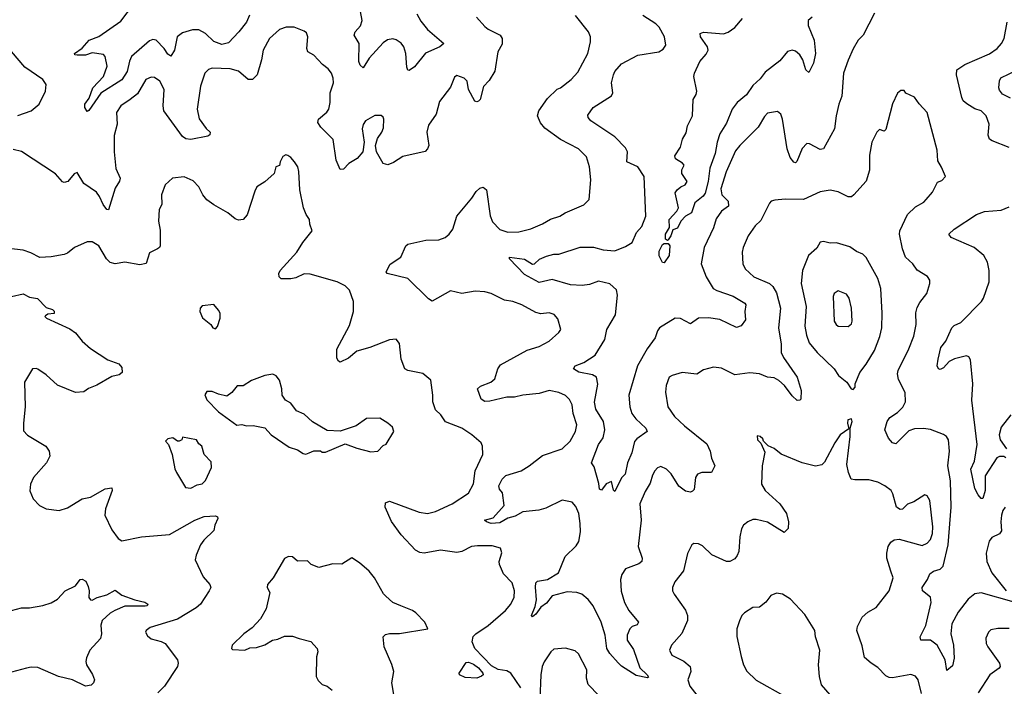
# Model space of a CAD drawing. Extents: x 2220333 to 2384341, y 721037 to 894043.
# Tile 242 of 256: x 2288464 to 2294455, y 875715 to 879770. Entities that reach past the tile are written whole.
import ezdxf

# ---------------------------------------------------------------- set-up
doc = ezdxf.new("R2010")
doc.units = 0

msp = doc.modelspace()

# ---------------------------------------------------------------- linework, layer by layer
at = {"layer": '0CON10XD'}
for points in [[(2289862.7, 879797.3), (2289844.5, 879755), (2289798.1, 879695), (2289735, 879629.4), (2289695, 879618.2), (2289645, 879637.3), (2289595.3, 879685.3), (2289555, 879708.2), (2289515, 879708.8), (2289455, 879690), (2289422.2, 879665), (2289407.1, 879585), (2289385, 879548), (2289365, 879560), (2289343.3, 879595), (2289295, 879645.7), (2289275, 879649.4), (2289255, 879641.9), (2289145.5, 879545), (2289132.9, 879517.1), (2289118.4, 879455), (2289085, 879404.6), (2288957.8, 879322.2), (2288885, 879216.7), (2288875, 879212), (2288860, 879235), (2288861.1, 879255), (2288887.5, 879292.5), (2288910, 879355), (2288974.1, 879425), (2288996.9, 879486.9), (2288985.3, 879545.3), (2288975, 879557.8), (2288905, 879567.1), (2288865, 879553.8), (2288815, 879553.1), (2288800, 879555), (2288797.5, 879565), (2288843.9, 879596.1), (2288887.8, 879645), (2288945, 879667.3), (2289078.9, 879761.1), (2289195.9, 879914.1)], [(2290881.2, 879805), (2290905, 879760), (2290945, 879709.4), (2291046, 879625), (2291021.2, 879605), (2290933.4, 879566.6), (2290867.1, 879482.9), (2290835, 879461.2), (2290825, 879463.3), (2290820, 879480), (2290814.6, 879564.6), (2290801.9, 879605), (2290785, 879627.8), (2290755, 879647.3), (2290735, 879652.7), (2290702.3, 879647.7), (2290675, 879629.5), (2290591.1, 879535), (2290555, 879477.5), (2290535, 879493.3), (2290528.1, 879515), (2290529.1, 879625), (2290500, 879675), (2290505.7, 879695), (2290538.3, 879731.7), (2290547.9, 879765), (2290526.4, 879885)], [(2291243.8, 879785), (2291295, 879729.2), (2291315, 879712.9), (2291388, 879675), (2291400, 879655), (2291399.3, 879620.7), (2291373.5, 879575), (2291355, 879456.7), (2291319.8, 879400.2), (2291287, 879363), (2291266.9, 879285), (2291256.8, 879273.2), (2291245, 879269.4), (2291233.1, 879275), (2291194.5, 879344.5), (2291187.5, 879395), (2291168.8, 879415), (2291125, 879430), (2291109.5, 879420.5), (2291085, 879360), (2291018.7, 879271.3), (2290997.8, 879195), (2290951.4, 879128.6), (2290940.6, 879085), (2290954.3, 879005), (2290946.6, 878983.4), (2290932.1, 878967.9), (2290795, 878938), (2290739.7, 878900.3), (2290705, 878886.2), (2290675, 878894), (2290635.7, 878965), (2290629.2, 879005), (2290642.1, 879047.9), (2290667.1, 879085), (2290677.4, 879112.6), (2290680, 879165), (2290676.8, 879176.8), (2290663.3, 879186.7), (2290625, 879187.1), (2290569.4, 879155), (2290555, 879131.2), (2290549.1, 879105), (2290560.6, 879025), (2290552.9, 878965), (2290517.1, 878925), (2290468, 878895), (2290435, 878861.2), (2290415, 878858.8), (2290390, 878915), (2290371.4, 879041.4), (2290297.1, 879115), (2290278.6, 879145), (2290282.5, 879165), (2290333.3, 879206.7), (2290345.5, 879225), (2290354.4, 879265), (2290354.4, 879325), (2290373.1, 879385), (2290371.1, 879415), (2290360.6, 879445), (2290341.4, 879471.4), (2290307.8, 879497.8), (2290255, 879554.3), (2290217.5, 879575), (2290212.2, 879595), (2290217.5, 879665), (2290208.8, 879688.8), (2290195, 879700), (2290135, 879724.2), (2290085, 879723.5), (2290045, 879710), (2289984.4, 879655), (2289945.4, 879584.6), (2289936.5, 879525), (2289908.9, 879435), (2289880, 879405), (2289855, 879405.7), (2289795, 879455.7), (2289745, 879470), (2289635, 879474.3), (2289613.4, 879466.6), (2289590.8, 879445), (2289564.6, 879365), (2289544.6, 879225), (2289557.3, 879167.3), (2289598.3, 879108.3), (2289623.3, 879085), (2289621.2, 879068.8), (2289609.4, 879060.6), (2289505, 879040), (2289475, 879044.6), (2289455, 879059.5), (2289342.2, 879215), (2289336.5, 879245), (2289342.5, 879345), (2289317.1, 879395), (2289285, 879418.1), (2289265, 879420.6), (2289232.5, 879405), (2289180.4, 879319.6), (2289136, 879284), (2289080.6, 879245), (2289053.5, 879205), (2289058.2, 879135), (2289038.5, 879065), (2289039.2, 878965), (2289049.6, 878865), (2289076.5, 878805), (2289072.2, 878787.8), (2289045.6, 878745), (2289005, 878614), (2288995, 878616), (2288972.2, 878645), (2288950, 878695), (2288930.9, 878720.9), (2288854.2, 878774.2), (2288815, 878840), (2288795, 878832.5), (2288757.5, 878785), (2288735, 878780), (2288724.1, 878784.1), (2288682.6, 878832.6), (2288475, 878968.2), (2288425, 878980.8)], [(2292105, 875856.7), (2292054.4, 875914.4), (2292036.3, 875945), (2292026.6, 876025), (2292002.5, 876105), (2291953.6, 876203.6), (2291923.8, 876243.8), (2291884.5, 876274.5), (2291855, 876285.7), (2291795, 876290), (2291704.6, 876265.4), (2291669.3, 876220.7), (2291634.6, 876195.4), (2291605, 876154), (2291585, 876137.5), (2291577.5, 876145), (2291600.4, 876199.6), (2291609.2, 876240.7), (2291601.9, 876318.1), (2291605.4, 876345), (2291615.3, 876354.7), (2291675, 876364.1), (2291742.3, 876405), (2291784.1, 876505), (2291850.1, 876569.9), (2291866.8, 876595), (2291876.9, 876655), (2291874.6, 876705), (2291866, 876766), (2291848.9, 876808.9), (2291826.2, 876835), (2291765, 876847.5), (2291665, 876798.5), (2291623.4, 876786.6), (2291525, 876775.4), (2291479.9, 876750.1), (2291435, 876738.4), (2291385, 876709.3), (2291332.5, 876705), (2291303.8, 876715), (2291293.3, 876725), (2291345, 876740), (2291411.9, 876815), (2291401.2, 876891.2), (2291383.8, 876915), (2291380, 876935), (2291400, 876975), (2291422.2, 876997.8), (2291514.5, 877025.5), (2291565, 877055.6), (2291645, 877117.9), (2291765, 877159.5), (2291814.4, 877205), (2291846.5, 877265), (2291854.5, 877304.5), (2291831.5, 877375), (2291826.3, 877426.3), (2291810.4, 877460.4), (2291785, 877484.3), (2291745, 877502.9), (2291685, 877513.6), (2291625, 877495.6), (2291525, 877485.5), (2291475, 877472.7), (2291427.4, 877472.6), (2291325, 877449.4), (2291295, 877448), (2291271.2, 877461.2), (2291250, 877525), (2291268.9, 877541.1), (2291330, 877565), (2291354.3, 877585), (2291373.8, 877646.2), (2291390.7, 877669.3), (2291551.1, 877758.9), (2291625, 877781.1), (2291685, 877814.2), (2291745, 877866.7), (2291756, 877885), (2291739.5, 877949.5), (2291715.9, 877975.9), (2291685.8, 877985.8), (2291635, 877981.4), (2291605, 877988.9), (2291518.8, 878035), (2291465, 878055.6), (2291415, 878063.1), (2291333.8, 878103.8), (2291294.6, 878114.6), (2291235, 878118.5), (2291154.6, 878104.6), (2291085, 878121.4), (2290975, 878057.5), (2290951.1, 878071.1), (2290826.9, 878195), (2290700, 878225), (2290693.3, 878235), (2290717.8, 878282.2), (2290783.3, 878325), (2290813.8, 878395), (2290825, 878403.8), (2290935, 878428.1), (2291015, 878430), (2291054, 878445), (2291077.5, 878465), (2291098.9, 878495), (2291124.6, 878575.4), (2291215.8, 878685), (2291242, 878725), (2291265, 878744), (2291285, 878750), (2291304.3, 878734.3), (2291327.3, 878577.3), (2291340.2, 878540.2), (2291385, 878494.2), (2291435, 878478.1), (2291500.7, 878479.3), (2291575, 878498.5), (2291645, 878527.5), (2291693.2, 878556.8), (2291750, 878575), (2291783.3, 878595), (2291897, 878643), (2291930, 878675), (2291939.4, 878795), (2291932.2, 878875), (2291913.1, 878935), (2291865, 878984.3), (2291755, 879041.4), (2291659.8, 879109.8), (2291632.2, 879142.2), (2291615.6, 879185), (2291622.9, 879215), (2291675, 879290.8), (2291735, 879348), (2291755, 879356), (2291818.8, 879405), (2291860.3, 879449.7), (2291921.4, 879565), (2291937.5, 879635), (2291937.5, 879665), (2291926, 879695), (2291845.7, 879795.7)], [(2293665, 879810), (2293595.6, 879675), (2293565.7, 879644.3), (2293535, 879593.3), (2293505, 879523.3), (2293476.9, 879445), (2293466.9, 879305), (2293447.8, 879255), (2293431.5, 879185), (2293420.9, 879105), (2293355, 878983.8), (2293335, 878980.8), (2293270, 879015), (2293253.4, 879016.6), (2293224.5, 878985.5), (2293193.3, 878906.7), (2293185, 878900), (2293175, 878902.5), (2293152, 878932), (2293133.9, 878983.9), (2293105.4, 879165.4), (2293095.5, 879195.5), (2293075, 879211.2), (2293015, 879201.2), (2292995, 879180), (2292957.1, 879115), (2292845.6, 879005), (2292818.9, 878971.1), (2292762.7, 878845), (2292731.1, 878741.1), (2292736.7, 878705), (2292774.4, 878665), (2292776.2, 878635), (2292735, 878604.3), (2292701.9, 878558.1), (2292686.5, 878503.5), (2292628.5, 878385), (2292610.6, 878285), (2292640.5, 878205), (2292682.9, 878135), (2292705, 878121.5), (2292805, 878088.2), (2292876.2, 878045), (2292883.3, 878035), (2292876.7, 877995), (2292880, 877945), (2292853.5, 877906.5), (2292825, 877896.9), (2292725, 877946.5), (2292655.5, 877955.5), (2292595, 877954.5), (2292545, 877920.6), (2292485, 877953.1), (2292452.5, 877955), (2292356.9, 877895), (2292345, 877878), (2292330.4, 877835), (2292281.9, 877768.1), (2292224, 877665), (2292170.7, 877485), (2292177.5, 877415), (2292189.4, 877375), (2292212.8, 877342.8), (2292273.8, 877285), (2292281.2, 877265), (2292219.4, 877220.6), (2292205, 877203.8), (2292189.1, 877135), (2292162.3, 877075), (2292148.1, 877005), (2292125, 876982.5), (2292085, 876900), (2292077.5, 876907.5), (2292065, 876960), (2292033.6, 876946.4), (2292005, 876908.8), (2291991.4, 876915), (2291987.9, 876947.9), (2291958.9, 877048.9), (2291943.8, 877075), (2291985.8, 877185), (2292015, 877226.7), (2292024.5, 877275), (2292016.5, 877325), (2291970.6, 877400.6), (2291962.2, 877442.2), (2291982.1, 877552.1), (2291973.1, 877595), (2291950.2, 877610.2), (2291865.4, 877625.4), (2291833.9, 877646.1), (2291843.3, 877665), (2291895.9, 877684.1), (2291965, 877730), (2292024.5, 877825), (2292037.7, 877885), (2292090, 877975), (2292101.8, 878095), (2292095, 878126.2), (2292055, 878163.1), (2291985, 878180), (2291931.2, 878158.8), (2291887.5, 878152.5), (2291815, 878157), (2291705, 878188.4), (2291625, 878170.7), (2291535, 878219.2), (2291443.8, 878315), (2291445, 878326.2), (2291535, 878313.3), (2291585, 878282), (2291596.7, 878285), (2291627.3, 878312.7), (2291669.1, 878330.9), (2291715, 878343.8), (2291745, 878342.5), (2291875, 878385.4), (2291955, 878386.4), (2292015, 878369.6), (2292085.3, 878364.7), (2292150.7, 878389.3), (2292190, 878415), (2292218.1, 878475), (2292249.1, 878510.9), (2292273.5, 878575), (2292264.4, 878815), (2292225, 878874.2), (2292159.2, 878905), (2292161.9, 878965), (2292150.2, 878990.2), (2292085, 879056.7), (2291939.2, 879155), (2291923.8, 879175), (2291921.7, 879188.3)], [(2291921.7, 879188.3), (2291954.3, 879235), (2292064.4, 879305.6), (2292072.5, 879325), (2292064.5, 879385), (2292076.5, 879435), (2292085.6, 879455), (2292125, 879501.9), (2292225, 879554.4), (2292352.5, 879575), (2292379.5, 879590.5), (2292395.9, 879614.1), (2292387.1, 879665), (2292354.4, 879725), (2292335, 879744.4), (2292255.7, 879795)], [(2293285, 879785.6), (2293260.8, 879765), (2293262.2, 879735), (2293298.5, 879645), (2293305.5, 879565), (2293294.4, 879505), (2293265, 879447.5), (2293248, 879465), (2293228.5, 879525), (2293211.1, 879555), (2293185, 879578.9), (2293165, 879584.5), (2293135, 879575.6), (2293089.9, 879520.1), (2293045.5, 879485), (2293000.3, 879449.7), (2292969.5, 879410.5), (2292925, 879368.9), (2292886.5, 879313.5), (2292828.9, 879265), (2292800, 879225), (2292765, 879141.2), (2292724.3, 879075), (2292707.5, 879025), (2292695.3, 878955), (2292664.2, 878865.8), (2292653, 878785), (2292635.4, 878714.6), (2292623.6, 878696.4), (2292571.4, 878655), (2292551.2, 878595), (2292515, 878574.3), (2292486, 878545), (2292467.6, 878502.4), (2292438.8, 878491.2), (2292425.5, 878454.5), (2292409.2, 878430.8), (2292405, 878426.7), (2292394.1, 878434.1), (2292393.8, 878465), (2292417.5, 878505), (2292415.4, 878555), (2292462.7, 878605), (2292471.8, 878625), (2292453.1, 878716.9), (2292464.3, 878735.7), (2292486.8, 878753.2), (2292514.3, 878765.7), (2292525.8, 878785), (2292493.8, 878835), (2292493.9, 878856.1), (2292506.7, 878885), (2292497.3, 878897.3), (2292454.3, 878924.3), (2292451.2, 878941.2), (2292485.6, 878994.4), (2292497.9, 879042.1), (2292519.3, 879080.7), (2292528.5, 879125), (2292557.3, 879185), (2292562.5, 879285), (2292580, 879315), (2292583.8, 879335), (2292565.6, 879425), (2292569.1, 879445), (2292602.9, 879515), (2292640.5, 879559.5), (2292653.3, 879585), (2292648.2, 879605), (2292606.5, 879665), (2292603.6, 879686.4), (2292625, 879693.1), (2292747.2, 879682.8), (2292775, 879692.9), (2292815, 879722.5), (2292862.7, 879777.3)], [(2294485, 878992.5), (2294382.1, 879032.1), (2294365, 879043.8), (2294356.8, 879066.8), (2294362.7, 879135), (2294345, 879185.8), (2294315, 879215.7), (2294275, 879227.1), (2294227.6, 879257.6), (2294205, 879276.2), (2294195.6, 879295.6), (2294164.4, 879435), (2294165.8, 879465), (2294215, 879497.8), (2294365, 879561.8), (2294411.9, 879595), (2294438.5, 879625), (2294454.5, 879655), (2294471.5, 879755)], [(2288453.1, 879186.9), (2288535, 879214.4), (2288583.1, 879255), (2288620.5, 879335), (2288625.5, 879375), (2288605, 879406.9), (2288495, 879481.4), (2288415.4, 879575.4)], [(2294492.3, 879292.3), (2294445, 879317.5), (2294425, 879341.2), (2294421.1, 879355), (2294425, 879397.5), (2294434.1, 879415.9), (2294535, 879464.6)], [(2294515, 876227.5), (2294315, 876283.3), (2294275, 876277.1), (2294235, 876244.3), (2294173.3, 876166.7), (2294135.4, 876095), (2294130.4, 876035), (2294146, 875965), (2294149.1, 875885), (2294139.7, 875840.3), (2294105, 875810), (2294094.3, 875875), (2294046.9, 875965), (2294005, 875995.6), (2293946.4, 875996.4), (2293943.8, 876016.2), (2293978.5, 876085), (2294010.8, 876225), (2294005, 876257.5), (2293956.7, 876295), (2293954.3, 876315), (2293987.1, 876365), (2294001.5, 876398.5), (2294025, 876416.2), (2294065, 876428.2), (2294082.9, 876445), (2294113.6, 876575), (2294131.9, 876805), (2294128.4, 876965), (2294112.2, 877055), (2294121.1, 877145), (2294115.8, 877215), (2294104.2, 877234.2), (2294085, 877246), (2294005, 877276.7), (2293963.7, 877283.7), (2293909.1, 877280.9), (2293875, 877268.1), (2293795, 877190), (2293775.7, 877195.7), (2293750, 877225), (2293727.5, 877275), (2293741.4, 877325), (2293759.1, 877350.9), (2293805, 877380.6), (2293836.9, 877413.1), (2293853.1, 877445), (2293852.8, 877502.8), (2293811.7, 877581.7), (2293805.6, 877615), (2293808.9, 877635), (2293875, 877768), (2293904.5, 877845), (2293918.1, 877915), (2293916.8, 877986.8), (2293925, 878020), (2293940.3, 878049.7), (2293983.8, 878105), (2294002.5, 878165), (2294002.5, 878185), (2293987.7, 878207.7), (2293925.8, 878245.8), (2293899.2, 878285), (2293853.1, 878325), (2293835.6, 878375), (2293817.5, 878465), (2293818.9, 878485), (2293865.9, 878584.1), (2293915, 878631.2), (2293965, 878660), (2293980, 878675), (2294018.8, 878721.2), (2294049.3, 878780.7), (2294075, 878792.5), (2294097.5, 878815), (2294073.6, 878873.6), (2294050.7, 878910.7), (2294045.9, 878975.9), (2293986, 879205), (2293937.7, 879257.7), (2293909.1, 879299.1), (2293855, 879322.5), (2293845, 879340), (2293825, 879340), (2293805, 879322.5), (2293775, 879257.5), (2293735, 879102.5), (2293725, 879092.5), (2293695, 879102.5), (2293680, 879085), (2293650, 879025), (2293634.4, 878945.6), (2293634.3, 878855), (2293615, 878786.7), (2293540, 878705), (2293525, 878692.9), (2293505, 878691.4), (2293445, 878722.9), (2293395, 878732.2), (2293335, 878722.2), (2293233.8, 878676.2), (2293122.7, 878677.3), (2293058.3, 878671.7), (2293037.5, 878665), (2293025.9, 878654.1), (2292972.7, 878547.3), (2292940, 878515), (2292895.7, 878455), (2292865.8, 878385), (2292859.4, 878355), (2292864.4, 878285), (2292879.2, 878255), (2292931.2, 878205), (2293027.1, 878165), (2293046.4, 878146.4), (2293068.3, 878108.3), (2293093.2, 878015), (2293080.7, 877895), (2293096.8, 877795), (2293098.2, 877745), (2293111.5, 877715), (2293194.3, 877595), (2293220, 877515), (2293217.7, 877462.3), (2293210, 877455), (2293195, 877453.8), (2293165, 877481.2), (2293117.1, 877545), (2293082.9, 877575), (2293055, 877591.1), (2293015, 877595.6), (2292965, 877616.4), (2292907.6, 877622.4), (2292815, 877610), (2292735, 877650.8), (2292685, 877655.7), (2292625, 877640.8), (2292585, 877612.9), (2292495, 877624), (2292433.6, 877606.4), (2292416.2, 877595), (2292397.5, 877545), (2292393.1, 877505), (2292407.5, 877415), (2292447.8, 877355), (2292508.5, 877298.5), (2292645, 877189.2), (2292665.7, 877145), (2292672.8, 877102.8), (2292692.9, 877055), (2292674.3, 877015.7), (2292615, 877015.7), (2292588, 877005), (2292575.8, 876985), (2292567.3, 876912.7), (2292558.8, 876901.2), (2292545, 876896.2), (2292515, 876902), (2292475, 876932.5), (2292427.9, 877007.9), (2292398.8, 877035), (2292365, 877052), (2292345, 877044), (2292329.2, 877025), (2292315, 877000), (2292300.2, 876949.8), (2292270, 876900), (2292238.1, 876825), (2292245.5, 876725), (2292228.2, 876565), (2292251.1, 876495), (2292250, 876475), (2292230.9, 876459.1), (2292150.5, 876429.5), (2292127.1, 876395), (2292120.4, 876365), (2292124.1, 876294.1), (2292144.2, 876224.2), (2292171.5, 876175), (2292228.8, 876105), (2292220.5, 876089.5), (2292191.7, 876078.3), (2292175.8, 876064.2), (2292160.8, 876025), (2292160.8, 875995), (2292198.1, 875938.1), (2292237.3, 875827.3), (2292282, 875785), (2292289.5, 875770.5), (2292283.3, 875766.7), (2292215, 875780.4), (2292125, 875837.1), (2292105, 875856.7)], [(2291513.1, 875705), (2291452.9, 875795), (2291428.5, 875808.5), (2291375, 875817.9), (2291335, 875839.8), (2291234, 875944), (2291218, 875985), (2291222.7, 876017.3), (2291240, 876035), (2291315.3, 876084.7), (2291421.1, 876175), (2291453.3, 876215), (2291472.4, 876257.6), (2291474.4, 876295), (2291460, 876345), (2291408.3, 876398.3), (2291382.9, 876455), (2291381.4, 876475), (2291397.3, 876527.3), (2291390, 876555), (2291339.6, 876569.6), (2291249.7, 876570.3), (2291213.3, 876565), (2291155, 876535.6), (2291125, 876528.1), (2291025, 876542.1), (2290925, 876525.6), (2290899.7, 876529.7), (2290872.5, 876542.5), (2290785, 876636), (2290726.6, 876716.6), (2290688, 876805), (2290689.3, 876830.7), (2290715, 876841.2), (2290895, 876773.3), (2290945, 876766.7), (2290995, 876777.5), (2291095.8, 876825), (2291195, 876890.6), (2291226.5, 876946.5), (2291235.3, 877024.7), (2291281.4, 877125), (2291280, 877175), (2291272, 877195), (2291215.4, 877245.4), (2291154, 877285), (2291055, 877324.4), (2291026, 877366), (2290995, 877395.8), (2290978.1, 877445), (2290978.6, 877485), (2290965, 877577.5), (2290918.1, 877618.1), (2290825, 877635.8), (2290808, 877645), (2290785.7, 877705.7), (2290775, 877800), (2290755, 877826.7), (2290715, 877823.3), (2290595, 877776), (2290515, 877754.2), (2290465, 877710.8), (2290415, 877686.7), (2290405, 877692.5), (2290395, 877710), (2290393.3, 877765), (2290470.7, 877909.3), (2290495.6, 877995), (2290495.6, 878055), (2290470.6, 878125), (2290445, 878151.4), (2290395.8, 878175.8), (2290232.6, 878222.6), (2290195, 878223.1), (2290145, 878200), (2290114.2, 878194.2), (2290055, 878193.3), (2290042.5, 878205), (2290042, 878225), (2290050, 878245), (2290150.6, 878355), (2290187.1, 878415), (2290244, 878485), (2290230, 878525), (2290228.6, 878555), (2290207.5, 878585), (2290192.1, 878625), (2290169.1, 878735), (2290163.8, 878846.2), (2290156, 878875), (2290136.2, 878905), (2290115, 878931.2), (2290095, 878943.3), (2290083.3, 878946.7), (2290065, 878937.5), (2290048.8, 878905), (2290045, 878882.5), (2290022.5, 878875), (2290013.3, 878835), (2289955, 878783.8), (2289907.3, 878752.7), (2289894.3, 878725.7)], [(2289894.3, 878725.7), (2289848.3, 878581.7), (2289825, 878554), (2289795, 878550), (2289775, 878557.5), (2289730, 878595), (2289645, 878642.9), (2289603.6, 878673.6), (2289579.2, 878705), (2289555, 878753.8), (2289519.7, 878789.7), (2289465, 878813.8), (2289395, 878806.2), (2289350, 878765), (2289328, 878705), (2289328.8, 878645), (2289314, 878615), (2289308, 878545), (2289319.7, 878489.7), (2289320, 878395), (2289315.9, 878384.1), (2289302.5, 878375), (2289255, 878352.5), (2289233.8, 878286.2), (2289195, 878278.9), (2289105, 878295.6), (2289045, 878285.6), (2289015, 878291.9), (2288992.9, 878315), (2288946.2, 878395), (2288905, 878418.8), (2288875, 878418.8), (2288797.5, 878385), (2288755, 878350), (2288735, 878341.2), (2288655, 878328), (2288586.4, 878323.6), (2288531.7, 878351.7), (2288485, 878366.9), (2288361.7, 878381.7)], [(2294464.5, 877104.5), (2294451.8, 877111.8), (2294426.4, 877113.6), (2294409.2, 877105), (2294339.4, 876995), (2294338.7, 876905), (2294325, 876857.5), (2294315, 876856.7), (2294295, 876878.8), (2294275, 876917.5), (2294251.8, 877035), (2294274.4, 877085), (2294290.4, 877185), (2294256.7, 877455), (2294263.2, 877555), (2294249.8, 877699.8), (2294239.1, 877719.1), (2294225, 877725.6), (2294152.9, 877707.1), (2294118.9, 877691.1), (2294085, 877652.9), (2294065, 877642), (2294053.8, 877645), (2294045.8, 877665), (2294053.1, 877705), (2294069.2, 877775), (2294098.6, 877815), (2294135.6, 877894.4), (2294150.3, 877909.7), (2294191.3, 877928.7), (2294315.5, 878055), (2294328, 878075), (2294362.2, 878175), (2294363.6, 878245), (2294351.9, 878295), (2294331.4, 878335), (2294271.4, 878385), (2294131.2, 878445), (2294118, 878465), (2294149.2, 878495), (2294285, 878585.4), (2294335, 878603.8), (2294435, 878610.9), (2294485, 878631.1)], [(2292385, 878290), (2292375, 878292.5), (2292355, 878333.3), (2292355, 878362.5), (2292375, 878402), (2292385, 878408.8), (2292409.3, 878409.3), (2292420, 878395), (2292416, 878335), (2292385, 878290)], [(2293535, 877520), (2293547.5, 877535), (2293546.7, 877555), (2293575, 877623.8), (2293615, 877674.2), (2293665, 877758), (2293697.9, 877842.1), (2293709.1, 877895), (2293712.7, 877985), (2293703.5, 878135), (2293686.5, 878195), (2293615, 878322.5), (2293595, 878342.9), (2293555, 878359.4), (2293515, 878388.9), (2293435, 878412), (2293395, 878410), (2293355, 878421.2), (2293335, 878416.7), (2293315, 878380), (2293264.2, 878335.8), (2293228.1, 878245), (2293220, 878165), (2293248.5, 878025), (2293242.1, 877905), (2293251.7, 877851.7), (2293268.5, 877805), (2293315.6, 877745), (2293420, 877645), (2293445.8, 877605.8), (2293496.2, 877565), (2293522.5, 877525), (2293535, 877520)], [(2288414.1, 878085.9), (2288485, 878101.2), (2288525, 878082), (2288573.8, 878073.8), (2288625, 878020), (2288665, 878006), (2288675, 877996.7), (2288675, 877982.5), (2288635, 877977.5), (2288620.7, 877969.3), (2288617.5, 877965), (2288626.7, 877955), (2288769.8, 877889.8), (2288804.5, 877864.5), (2288843.8, 877815), (2288895, 877768.8), (2289001.7, 877701.7), (2289067.3, 877677.3), (2289086.7, 877655), (2289087, 877623), (2289070, 877610), (2289025, 877600), (2288934.2, 877545.8), (2288883, 877527), (2288853.9, 877506.1), (2288805, 877501.2), (2288695, 877546), (2288625, 877608.8), (2288575, 877643.8), (2288565, 877648.8), (2288543.3, 877645), (2288494.3, 877565), (2288498.7, 877415), (2288487.7, 877315), (2288488.5, 877268.5), (2288511.9, 877241.9), (2288624.3, 877175), (2288642.9, 877145), (2288648.6, 877115), (2288627.1, 877075), (2288549.4, 876985), (2288530.8, 876945), (2288525.9, 876904.1), (2288545.7, 876855), (2288585.5, 876815.5), (2288625, 876794.3), (2288705, 876784.3), (2288755, 876800.8), (2288843.8, 876856.2), (2288895, 876865.5), (2288985, 876915.7), (2289025, 876922.5), (2289027.5, 876905), (2288985.6, 876795), (2288982.5, 876755), (2289025, 876666.2), (2289063, 876613), (2289085, 876599.4), (2289205, 876623.1), (2289375, 876637.9), (2289530, 876725), (2289586.8, 876746.8), (2289655, 876751.2), (2289667.5, 876745), (2289670, 876735), (2289651.2, 876695), (2289645, 876662.5), (2289585, 876604.2), (2289565, 876576.2), (2289537.2, 876512.8), (2289531.9, 876485), (2289580.7, 876380.7), (2289621.9, 876335), (2289626.7, 876315), (2289616.5, 876295), (2289564.8, 876215.2), (2289538.3, 876191.7), (2289425, 876123.1), (2289257.3, 876072.7), (2289233.3, 876055), (2289230, 876045), (2289242.3, 876022.3), (2289265, 876004), (2289325, 875988.1), (2289348.6, 875975), (2289424.2, 875875), (2289428.6, 875855), (2289424.2, 875835), (2289344.6, 875715.4), (2289305.3, 875674.7)], [(2293505, 877904), (2293525, 877918.8), (2293528.9, 877935), (2293524.5, 878015), (2293510.9, 878075), (2293495, 878100), (2293445, 878120), (2293420, 878105), (2293414.2, 878085.8), (2293420.8, 877935), (2293432, 877915), (2293445, 877906), (2293505, 877904)], [(2289655, 877890), (2289667, 877903), (2289683.3, 877955), (2289683.3, 877985), (2289675, 878002.5), (2289645, 878037.5), (2289575, 878030), (2289562.5, 878015), (2289560, 877995), (2289576.4, 877956.4), (2289626.4, 877916.4), (2289640, 877895), (2289655, 877890)], [(2290205, 877127.5), (2290225, 877134.2), (2290255, 877146.7), (2290295, 877147.5), (2290305, 877140), (2290325, 877140), (2290445, 877190), (2290515, 877163.3), (2290601.7, 877141.7), (2290642.5, 877145), (2290675, 877180), (2290695, 877187.5), (2290740, 877265), (2290731.7, 877291.7), (2290705, 877316.2), (2290656.1, 877346.1), (2290575, 877343.3), (2290511.2, 877298.8), (2290415, 877266.7), (2290335, 877270), (2290245, 877323.8), (2290195, 877371.2), (2290149.5, 877389.5), (2290115, 877436.7), (2290082.5, 877455), (2290061.2, 877485), (2290060, 877525), (2290045, 877577.5), (2290025, 877603.3), (2290005, 877613.3), (2289955, 877606), (2289874.1, 877575.9), (2289825, 877543.3), (2289788.3, 877541.7), (2289755, 877502.5), (2289725, 877480), (2289675, 877491.2), (2289635, 877508), (2289602.3, 877507.7), (2289591.7, 877488.3), (2289602.2, 877457.8), (2289675, 877384.6), (2289785, 877304.2), (2289815, 877307.5), (2289845, 877300), (2289885, 877301.2), (2289955, 877286.2), (2289995, 877243.8), (2290105, 877168.8), (2290155, 877153.8), (2290190, 877130), (2290205, 877127.5)], [(2293950.3, 875670.3), (2293930, 875755), (2293915, 875775.8), (2293885.7, 875785.7), (2293775, 875766.4), (2293755, 875768.5), (2293735, 875779.4), (2293685, 875830), (2293644.6, 875854.6), (2293605, 875890), (2293590.7, 875960.7), (2293558, 876055), (2293561.2, 876078.8), (2293590.8, 876135), (2293624, 876165), (2293675, 876193.3), (2293753.6, 876295), (2293777.8, 876375), (2293764.3, 876415.7), (2293741.1, 876495), (2293739.4, 876525), (2293748.1, 876565), (2293765, 876592), (2293785, 876605.8), (2293815, 876610), (2293955, 876570.8), (2293985, 876585.8), (2294005, 876608.8), (2294017.9, 876645), (2294019.5, 876685), (2294001.2, 876845), (2293985, 876872.5), (2293970.7, 876879.3), (2293905, 876836.7), (2293865, 876822.5), (2293835, 876793.3), (2293820.7, 876790.7), (2293800, 876805), (2293777.5, 876885), (2293766, 876905), (2293728.8, 876935), (2293685, 876956.9), (2293631.7, 876971.7), (2293545, 876970), (2293522.5, 876975), (2293506.2, 877015), (2293497.5, 877065), (2293518.1, 877235), (2293517.5, 877285), (2293530, 877325), (2293525, 877342.5), (2293503.8, 877335), (2293500, 877315), (2293508.3, 877281.7), (2293456.1, 877243.9), (2293423.8, 877195), (2293361.7, 877078.3), (2293345, 877062), (2293305.6, 877054.4), (2293224.6, 877074.6), (2293096.6, 877126.6), (2293055, 877161.2), (2293018.3, 877178.3), (2292990, 877205), (2292985, 877220), (2292970, 877235), (2292951.7, 877238.3), (2292952.5, 877215), (2292973.6, 877193.6), (2292998.8, 877138.8), (2292980.8, 877055), (2292977.1, 876945), (2293000, 876905), (2293089.4, 876825), (2293130.6, 876765), (2293141.4, 876715), (2293139.2, 876675), (2293115, 876651.2), (2293015, 876712.5), (2292945, 876729.4), (2292925, 876728.6), (2292895, 876715.8), (2292868, 876695), (2292856.6, 876673.4), (2292845.6, 876625), (2292839.4, 876535), (2292830.3, 876509.7), (2292815, 876490), (2292785, 876473.8), (2292765, 876474.2), (2292675, 876514.3), (2292618.3, 876568.3), (2292595, 876581.2), (2292566.4, 876583.6), (2292553.3, 876575), (2292527.7, 876522.3), (2292503, 876417), (2292449.5, 876350.5), (2292436.2, 876315), (2292436.2, 876295), (2292446.2, 876275), (2292515, 876178.8), (2292527.5, 876145), (2292528.2, 876115), (2292493.1, 876036.9), (2292429.2, 875965), (2292418, 875935), (2292432.5, 875905), (2292505, 875867.1), (2292544.2, 875835), (2292548.1, 875805), (2292530, 875755), (2292541.4, 875715), (2292697.1, 875515)], [(2294494.2, 877365.8), (2294435, 877292), (2294423.5, 877245), (2294429.5, 877215), (2294468.7, 877158.7)], [(2289505, 876920.8), (2289545, 876940), (2289575, 876946.2), (2289594.3, 876965.7), (2289631.2, 877045), (2289630, 877080), (2289587.5, 877125), (2289572.5, 877175), (2289555, 877190), (2289540, 877215), (2289455, 877230), (2289450, 877215), (2289435, 877206.7), (2289425, 877206.7), (2289396.4, 877226.4), (2289365, 877220), (2289352.5, 877205), (2289370, 877185), (2289391.2, 877125), (2289407.7, 877037.7), (2289418, 877015), (2289472.5, 876925), (2289505, 876920.8)], [(2294461.2, 876805), (2294446, 876785), (2294438, 876755), (2294434.3, 876715.7), (2294438.9, 876661.1), (2294425, 876641.4), (2294379.8, 876620.2), (2294362.6, 876597.4), (2294345.5, 876525), (2294349.6, 876475), (2294378.8, 876405), (2294466.1, 876296.1)], [(2290740, 875665), (2290728.8, 875735), (2290740, 875805), (2290728.1, 875848.1), (2290682, 875955), (2290676.7, 876015), (2290690.8, 876029.2), (2290713.9, 876036.1), (2290775, 876036.2), (2290947.5, 876065), (2290930, 876105), (2290875, 876160.9), (2290855, 876175.4), (2290782.5, 876205), (2290734.2, 876224.2), (2290692.3, 876262.3), (2290677.7, 876277.7), (2290622.9, 876375), (2290590.6, 876415), (2290532, 876465), (2290485, 876496), (2290425, 876457.5), (2290369.3, 876460.7), (2290285, 876436.7), (2290237.5, 876455), (2290215, 876478.8), (2290155, 876476.7), (2290125, 876503.3), (2290100, 876505), (2290075, 876492.5), (2290006.1, 876373.9), (2289972.5, 876335), (2289970, 876315), (2289986.2, 876285), (2289964.1, 876185.9), (2289928.8, 876125), (2289879.5, 876070.5), (2289827.5, 876035), (2289757.5, 875965), (2289752.5, 875945), (2289758.3, 875938.3), (2289835, 875933.8), (2289865, 875948.8), (2289905, 875951.2), (2289955, 875966.7), (2290002.5, 875995), (2290035, 876002), (2290075, 876020.8), (2290125, 876019.2), (2290165, 876005.8), (2290235, 875988), (2290274, 875945), (2290278.8, 875925), (2290271.2, 875895), (2290268, 875775), (2290279.5, 875749.5), (2290305, 875726.2), (2290335, 875716.7), (2290365, 875691.2)], [(2288415, 876175.6), (2288475, 876192.9), (2288525, 876193.1), (2288605, 876205.6), (2288655, 876222.5), (2288694, 876245), (2288742, 876295), (2288803, 876327), (2288832.5, 876365), (2288845, 876366.7), (2288867.5, 876355), (2288881.7, 876321.7), (2288888, 876295), (2288886, 876255), (2288895, 876240), (2288905, 876238.8), (2288935, 876255.7), (2288995, 876271.5), (2289045, 876300.6), (2289085, 876268.5), (2289165, 876240.4), (2289225, 876227.1), (2289243.8, 876215), (2289240, 876205), (2289227.8, 876202.2), (2289105, 876202.8), (2289043.9, 876176.1), (2289015, 876160), (2288965.6, 876115), (2288957.3, 876087.3), (2288963.1, 876035), (2288956.9, 876005), (2288891.2, 875935), (2288871.2, 875888.8), (2288866, 875865), (2288870, 875845), (2288907.4, 875787.4), (2288920, 875755), (2288914, 875735), (2288898.9, 875721.1), (2288865, 875715.6), (2288785, 875754.4), (2288700, 875775), (2288575, 875829.4), (2288535, 875831.5), (2288505, 875825.5), (2288415, 875800)], [(2293395, 875663.8), (2293343.4, 875723.4), (2293330.8, 875775), (2293324, 875845), (2293332, 875935), (2293305.8, 876015), (2293302.5, 876055), (2293241.7, 876151.7), (2293154.1, 876244.1), (2293105, 876276.2), (2293069.3, 876280.7), (2293035, 876266.7), (2293005, 876226.2), (2292965, 876196.7), (2292925, 876193.8), (2292875, 876162.5), (2292857.5, 876145), (2292843, 876113), (2292827.5, 876065), (2292828.3, 876018.3), (2292853.6, 875896.4), (2292868.8, 875845), (2292887.7, 875807.7), (2292945, 875752), (2293125, 875651.2)], [(2294485, 876065.8), (2294415, 876066), (2294372.3, 876057.7), (2294358.8, 876045), (2294342.9, 876007.1), (2294344.3, 875975), (2294354.2, 875955), (2294425.5, 875855.5), (2294430, 875835), (2294423.8, 875825), (2294366, 875785), (2294295.6, 875675)], [(2291988.8, 875658.8), (2291922.5, 875725), (2291913.4, 875763.4), (2291914.3, 875815), (2291865, 875912.5), (2291845, 875930), (2291785, 875946.2), (2291715, 875940), (2291696.7, 875925), (2291655.6, 875864.4), (2291642.9, 875835), (2291634.5, 875785), (2291629.5, 875635)], [(2291245, 875764.5), (2291175, 875768.1), (2291140, 875785), (2291138.8, 875795), (2291181.2, 875858.8), (2291195, 875862.5), (2291225, 875849.6), (2291256.3, 875826.3), (2291281.5, 875795), (2291284.3, 875785), (2291275, 875775.7), (2291245, 875764.5)]]:
    msp.add_lwpolyline(points, dxfattribs=at)

doc.saveas('drawing.dxf')
